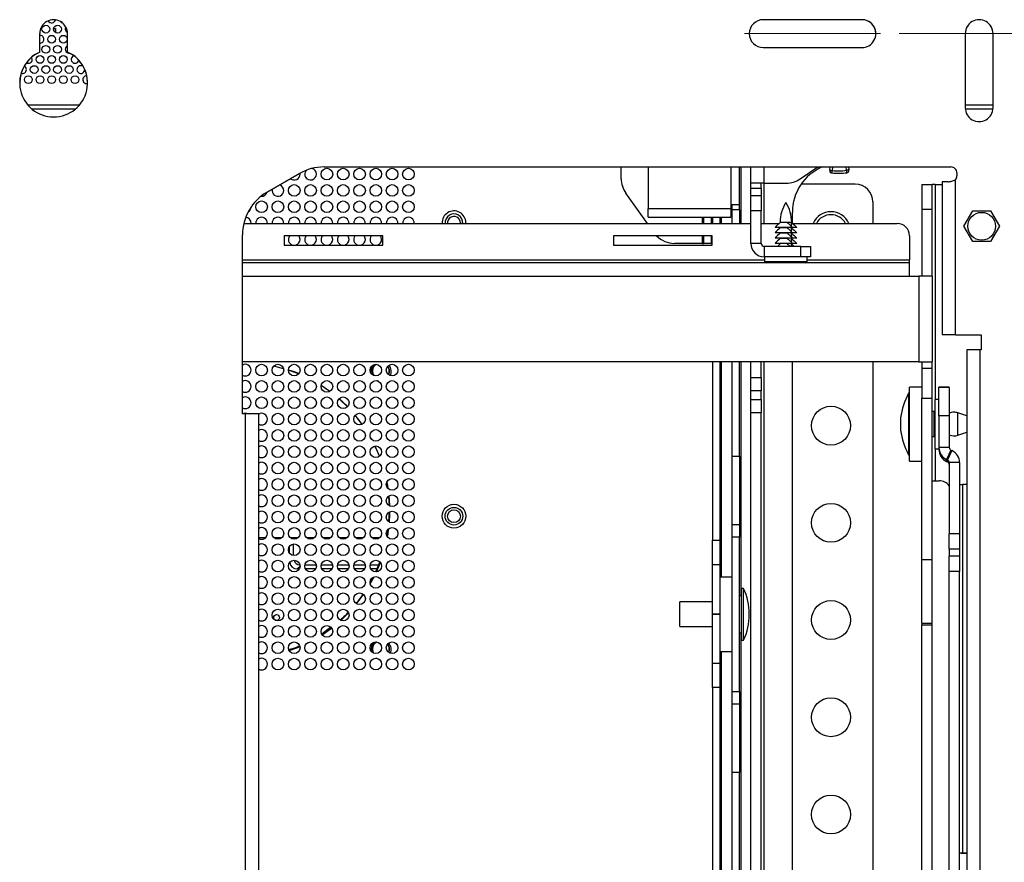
# Paper-space layout 'Sheet2' of a CAD drawing. Header units: millimetres. Extents: x 0 to 1118, y 0 to 864.
# Tile 78 of 232: x 415 to 499, y 397 to 469. Entities that reach past the tile are written whole.
import ezdxf

# ---------------------------------------------------------------- set-up
doc = ezdxf.new("R2010")
doc.units = ezdxf.units.MM
doc.linetypes.add('CENTERX2', pattern=[20.32, 12.7, -2.54, 2.54, -2.54])
doc.styles.add('SLDTEXTSTYLE0', font='arial.ttf', dxfattribs={"width": 0.948})
doc.dimstyles.new('SLDDIMSTYLE1', dxfattribs={"dimtxt": 5.650301, "dimasz": 4.572, "dimexe": 0, "dimexo": 0.0625, "dimgap": 1.412575, "dimtad": 0, "dimtih": 1, "dimtoh": 1, "dimdec": 1, "dimlfac": 3, "dimrnd": 1e-09, "dimzin": 12, "dimdsep": 46, "dimtxsty": 'SLDTEXTSTYLE0', "dimsah": 1, "dimcen": 0.09, "dimadec": 0, "dimazin": 3, "dimtfac": 1, "dimtofl": 0, "dimtmove": 0, "dimatfit": 3, "dimfxl": 1, "dimfrac": 2, "dimtolj": 1, "dimtzin": 12, "dimarcsym": 0})

# ---------------------------------------------------------------- blocks, each defined once
blk = doc.blocks.new('_D_3')
at = {"color": 7, "linetype": 'Continuous', "lineweight": 0}
for p, q in [((490.223, 467.609), (646.531, 467.609)), ((644.931, 467.609), (644.931, 399.028)), ((644.931, 313.093), (644.931, 381.674)), ((490.223, 313.093), (646.531, 313.093))]:
    blk.add_line(p, q, dxfattribs=at)
for points in [[(644.931, 467.609), (644.169, 463.037), (645.693, 463.037)], [(644.931, 313.093), (645.693, 317.665), (644.169, 317.665)]]:
    blk.add_solid(points, dxfattribs=at)
at = {"color": 7, "linetype": 'Continuous', "lineweight": 0, "char_height": 5.8208, "attachment_point": 1, "style": 'SLDTEXTSTYLE0'}
for s, insert in [('463.5', (635.229, 397.855)), ('(18.25)', (632.642, 389.177))]:
    blk.add_mtext(s, dxfattribs=dict(at, insert=insert))

psp = doc.layouts.new('Sheet2')

# ---------------------------------------------------------------- linework, layer by layer
at = {"color": 7, "linetype": 'Continuous', "lineweight": 30}
for p, q in [((487.0224, 468.8032), (478.5557, 468.8032)), ((478.5557, 468.8032), (478.5557, 468.8027)), ((487.0224, 468.8027), (478.5557, 468.8027)), ((487.0224, 468.8032), (487.0224, 468.8027)), ((417.7083, 468.0363), (417.8749, 468.0363)), ((417.7083, 467.9299), (417.7083, 468.0363)), ((417.8749, 468.0363), (417.8749, 467.7038)), ((416.5109, 466.0318), (416.5109, 467.6094)), ((418.8922, 466.0318), (418.8922, 467.6094)), ((495.8827, 467.6094), (495.8827, 461.2594)), ((498.2703, 461.2594), (498.2703, 467.6094)), ((478.5557, 466.4156), (487.0224, 466.4156)), ((416.5109, 466.0318), (416.5109, 466.0313)), ((418.8922, 466.0318), (418.8922, 466.0313)), ((420.3683, 464.5296), (420.368, 464.5419)), ((419.8948, 461.4629), (415.5083, 461.4629)), ((498.2703, 461.4629), (495.8827, 461.4629)), ((440.8942, 456.1795), (494.6635, 456.1795)), ((440.8942, 456.1789), (440.8942, 456.1795)), ((440.8942, 456.1789), (494.6635, 456.1789)), ((466.3766, 455.1754), (466.3766, 456.1789)), ((468.7049, 456.1789), (468.7049, 452.6288)), ((476.5341, 452.9251), (476.5341, 456.1789)), ((477.5005, 454.7878), (477.5005, 456.1789)), ((481.7268, 455.1488), (483.2564, 456.1789)), ((484.2693, 455.899), (484.2932, 456.1789)), ((485.8835, 456.1789), (485.9151, 455.929)), ((494.6635, 456.1789), (494.6635, 456.1795)), ((438.7776, 455.6123), (436.0107, 454.0148)), ((436.0107, 454.0143), (438.7776, 455.6117)), ((438.7776, 455.6117), (438.7776, 455.6123)), ((438.8349, 455.5629), (438.8288, 455.6408)), ((495.1715, 455.6714), (495.1715, 455.4174)), ((478.6401, 454.7878), (477.5005, 454.7878)), ((477.5005, 454.3486), (477.5005, 454.7878)), ((477.5005, 454.3486), (478.3861, 454.3486)), ((477.5005, 453.6921), (477.5005, 454.3486)), ((478.3861, 454.3486), (478.3861, 454.7878)), ((478.3861, 454.3486), (478.3861, 453.6921)), ((478.6401, 454.7878), (480.5445, 454.7878)), ((486.4426, 454.7031), (481.8115, 454.7031)), ((492.1693, 454.682), (493.0549, 454.682)), ((492.1693, 454.682), (492.1693, 452.5653)), ((493.0549, 452.5653), (493.0549, 454.682)), ((493.3089, 454.682), (493.0549, 454.682)), ((493.3089, 454.682), (493.9015, 454.682)), ((493.9015, 454.9087), (493.9015, 441.7854)), ((495.0412, 441.7861), (495.0412, 455.0776)), ((436.0107, 454.0143), (436.0107, 454.0148)), ((468.6324, 451.3376), (466.7706, 453.9455)), ((478.3861, 453.6921), (477.5005, 453.6921)), ((477.5005, 452.4295), (477.5005, 453.6921)), ((478.3861, 453.6921), (478.3861, 452.4295)), ((468.7049, 452.6288), (475.7746, 452.6288)), ((468.7049, 451.8693), (468.7049, 452.6288)), ((475.7746, 452.9251), (475.7746, 452.6288)), ((476.5341, 452.9251), (475.7746, 452.9251)), ((475.7746, 452.6288), (475.7746, 451.8693)), ((475.9016, 452.5018), (475.9016, 452.9251)), ((476.5341, 452.5018), (476.5341, 452.9251)), ((487.9666, 453.1791), (487.9666, 451.3376)), ((468.7049, 451.8693), (475.7746, 451.8693)), ((473.4513, 451.8693), (473.4513, 451.3376)), ((474.0838, 451.8693), (474.0838, 451.3376)), ((474.2108, 451.8693), (474.2108, 451.3376)), ((474.8433, 451.8693), (474.8433, 451.3376)), ((476.5341, 452.5018), (475.9016, 452.5018)), ((475.9016, 451.3376), (475.9016, 452.5018)), ((476.5341, 452.5018), (476.5341, 451.3376)), ((478.3861, 452.4295), (477.5005, 452.4295)), ((477.5005, 449.6197), (477.5005, 452.4295)), ((478.3861, 449.6197), (478.3861, 452.4295)), ((481.0565, 451.3391), (481.0565, 452.2901)), ((492.1693, 452.5653), (493.0549, 452.5653)), ((492.1693, 452.5653), (492.1693, 446.8113)), ((493.0549, 446.8113), (493.0549, 452.5653)), ((495.7631, 451.0995), (496.5256, 452.4202)), ((496.5256, 452.4202), (498.0508, 452.4202)), ((498.0508, 452.4202), (498.8133, 451.0995)), ((434.0113, 451.3376), (477.5005, 451.3376)), ((452.5849, 451.3963), (452.5818, 451.3376)), ((453.0516, 451.3963), (453.0499, 451.3376)), ((478.3861, 451.3376), (479.9474, 451.3376)), ((479.6121, 451.0318), (479.5757, 450.9947)), ((481.0666, 450.9947), (479.5759, 450.9947)), ((479.9992, 451.4435), (480.0506, 451.4435)), ((480.0505, 451.4265), (480.0506, 451.4435)), ((480.5919, 451.4265), (480.0505, 451.4265)), ((480.0505, 450.9947), (480.0505, 450.971)), ((480.5919, 450.971), (480.0505, 450.971)), ((480.592, 451.4435), (480.5919, 451.4265)), ((480.5919, 450.9947), (480.5919, 450.971)), ((480.592, 451.4435), (481.0064, 451.4435)), ((480.9551, 451.4265), (480.9551, 451.1044)), ((480.9551, 450.9947), (480.9551, 450.971)), ((480.9551, 450.971), (480.9551, 450.6489)), ((481.0582, 451.3376), (490.0526, 451.3376)), ((481.4297, 450.9947), (481.0666, 450.9947)), ((481.4299, 450.9947), (481.3935, 451.0318)), ((496.5256, 449.7787), (495.7631, 451.0995)), ((498.8133, 451.0995), (498.0508, 449.7787)), ((433.894, 435.0155), (433.894, 450.3487)), ((437.4746, 450.2793), (437.4746, 449.4855)), ((445.9413, 450.2793), (437.4746, 450.2793)), ((445.9413, 449.4855), (445.9413, 450.2793)), ((465.7109, 450.2793), (465.7109, 449.4855)), ((474.1776, 450.2793), (465.7109, 450.2793)), ((473.4513, 450.2793), (473.4513, 449.6315)), ((474.0838, 450.2793), (474.0838, 449.6315)), ((474.1776, 449.4855), (474.1776, 450.2793)), ((479.6121, 450.5763), (479.5757, 450.5392)), ((479.6121, 450.1208), (479.5757, 450.0837)), ((481.0666, 450.5392), (479.5759, 450.5392)), ((480.0505, 450.5392), (480.0505, 450.5155)), ((480.5919, 450.5155), (480.0505, 450.5155)), ((480.5919, 450.5392), (480.5919, 450.5155)), ((480.9551, 450.5392), (480.9551, 450.5155)), ((480.9551, 450.5155), (480.9551, 450.1934)), ((481.4297, 450.5392), (481.0666, 450.5392)), ((481.4299, 450.5392), (481.3935, 450.5763)), ((481.4299, 450.0837), (481.3935, 450.1208)), ((491.1109, 450.2793), (491.1109, 448.205)), ((437.4746, 449.4855), (445.9413, 449.4855)), ((465.7109, 449.4855), (474.1776, 449.4855)), ((473.3243, 449.6315), (470.9401, 449.6315)), ((473.3243, 449.6315), (473.4513, 449.6315)), ((474.0838, 449.6315), (473.4513, 449.6315)), ((478.3861, 449.6197), (477.5005, 449.6197)), ((478.6401, 449.3657), (478.6401, 448.4801)), ((481.7728, 449.3657), (478.6401, 449.3657)), ((479.6121, 449.6653), (479.5757, 449.6282)), ((481.0666, 450.0837), (479.5759, 450.0837)), ((481.0666, 449.6282), (479.5759, 449.6282)), ((480.0505, 450.0837), (480.0505, 450.06)), ((480.5919, 450.06), (480.0505, 450.06)), ((480.0505, 449.6282), (480.0505, 449.6045)), ((480.5919, 449.6045), (480.0505, 449.6045)), ((480.5919, 450.0837), (480.5919, 450.06)), ((480.5919, 449.6282), (480.5919, 449.6045)), ((480.9551, 450.0837), (480.9551, 450.06)), ((480.9551, 450.06), (480.9551, 449.7379)), ((480.9551, 449.6282), (480.9551, 449.6045)), ((480.9551, 449.6045), (480.9551, 449.3657)), ((481.4297, 450.0837), (481.0666, 450.0837)), ((481.4297, 449.6282), (481.0666, 449.6282)), ((481.4299, 449.6282), (481.3935, 449.6653)), ((481.7728, 448.4801), (481.7728, 449.3657)), ((481.7728, 449.3657), (482.6195, 449.3657)), ((482.6195, 449.3657), (482.6195, 448.4801)), ((498.0508, 449.7787), (496.5256, 449.7787)), ((479.7219, 448.4801), (478.6401, 448.4801)), ((478.6698, 448.4801), (478.6698, 448.0832)), ((481.2837, 448.4801), (479.7219, 448.4801)), ((481.7728, 448.4801), (481.2837, 448.4801)), ((482.6195, 448.4801), (481.7728, 448.4801)), ((482.3358, 448.0832), (482.3358, 448.4801)), ((479.91, 447.951), (433.894, 447.951)), ((481.0956, 447.951), (479.91, 447.951)), ((491.1109, 447.951), (481.0956, 447.951)), ((491.1109, 447.951), (491.1109, 448.205)), ((491.1109, 446.8113), (491.1109, 447.951)), ((491.1109, 446.8113), (491.9153, 446.8113)), ((491.9153, 446.8113), (491.9153, 439.4843)), ((493.0549, 446.8113), (491.9153, 446.8113)), ((493.0549, 446.8113), (493.0549, 439.4843)), ((494.7872, 441.7854), (493.9015, 441.7854)), ((493.9015, 441.7854), (493.9015, 441.7825)), ((494.7872, 441.7825), (493.9015, 441.7825)), ((494.7872, 441.7825), (494.7872, 441.7854)), ((495.0412, 441.7861), (497.2425, 441.7861)), ((495.0412, 441.7855), (495.0412, 441.7861)), ((495.0412, 441.7855), (497.2425, 441.7855)), ((497.2425, 441.7861), (497.2425, 440.5161)), ((496.0182, 440.5154), (496.0182, 317.7487)), ((497.1578, 317.5223), (497.1578, 440.5161)), ((497.2425, 440.5161), (497.1578, 440.5161)), ((491.9153, 439.4843), (433.894, 439.4843)), ((474.2108, 439.4843), (474.2108, 424.178)), ((474.8433, 439.4843), (474.8433, 424.178)), ((475.9016, 431.3775), (475.9016, 439.4843)), ((476.5341, 431.3775), (476.5341, 439.4843)), ((477.5005, 438.1398), (477.5005, 439.4843)), ((478.3861, 438.1398), (478.3861, 439.4843)), ((481.0565, 359.9468), (481.0565, 439.4843)), ((487.9666, 439.4843), (487.9666, 331.111)), ((491.9153, 439.4843), (493.0549, 439.4843)), ((492.1693, 439.4843), (492.1693, 438.9182)), ((493.0549, 438.9182), (493.0549, 439.4843)), ((492.1693, 438.9182), (492.1693, 436.3577)), ((492.1693, 438.9182), (493.0549, 438.9182)), ((493.0549, 436.3577), (493.0549, 438.9182)), ((441.3902, 436.9376), (440.6499, 437.4323)), ((477.5005, 438.1398), (478.3861, 438.1398)), ((477.5005, 437.0023), (477.5005, 438.1398)), ((478.3861, 438.1398), (478.3861, 437.0023)), ((478.3861, 437.0023), (477.5005, 437.0023)), ((477.5005, 436.2513), (477.5005, 437.0023)), ((478.3861, 436.2513), (478.3861, 437.0023)), ((491.1109, 436.7876), (491.0263, 436.7876)), ((491.0263, 436.7876), (491.0263, 431.4959)), ((492.1693, 437.3167), (491.1109, 437.3167)), ((491.1109, 430.9667), (491.1109, 437.3167)), ((494.512, 437.3167), (493.6264, 437.3167)), ((493.6264, 437.2692), (493.6264, 437.3167)), ((494.512, 437.2692), (493.6264, 437.2692)), ((493.6264, 434.8384), (493.6264, 437.2692)), ((494.512, 437.2692), (494.512, 437.3167)), ((494.512, 437.2692), (494.512, 434.8384)), ((477.5005, 436.2513), (478.3861, 436.2513)), ((477.5005, 435.1138), (477.5005, 436.2513)), ((478.3861, 436.2513), (478.3861, 435.1138)), ((492.1693, 436.3577), (493.0549, 436.3577)), ((492.1693, 422.5424), (492.1693, 436.3577)), ((493.0549, 422.5424), (493.0549, 436.3577)), ((493.6264, 436.2584), (493.2877, 436.2584)), ((493.2877, 436.2584), (493.2877, 434.7665)), ((434.148, 435.0155), (433.894, 435.0155)), ((434.148, 332.9867), (434.148, 435.0155)), ((435.2877, 332.986), (435.2877, 435.0148)), ((478.3861, 435.1138), (477.5005, 435.1138)), ((477.5005, 365.7498), (477.5005, 435.1138)), ((478.3861, 365.7498), (478.3861, 435.1138)), ((493.2276, 435.2085), (493.0549, 435.2085)), ((493.2276, 433.0749), (493.2276, 435.2085)), ((493.2877, 434.9355), (493.2276, 434.9355)), ((496.0182, 434.8334), (495.2562, 435.1005)), ((490.332, 434.6709), (490.332, 433.6126)), ((493.2877, 434.7665), (493.2877, 432.0251)), ((494.512, 434.8384), (493.6264, 434.8384)), ((493.6264, 434.8384), (493.6264, 432.133)), ((494.512, 434.8384), (494.512, 432.133)), ((493.2276, 433.348), (493.2877, 433.348)), ((495.2562, 433.1829), (496.0182, 433.45)), ((444.9793, 432.8114), (444.8496, 433.0426)), ((493.0549, 433.0749), (493.2276, 433.0749)), ((445.6519, 431.3762), (445.2648, 432.258)), ((493.2877, 432.0251), (493.6264, 432.0251)), ((493.6264, 432.133), (493.6264, 432.0686)), ((494.512, 432.133), (493.6264, 432.133)), ((493.6264, 432.0686), (493.6264, 432.0251)), ((493.6264, 432.0251), (493.6264, 431.9693)), ((494.6586, 431.9028), (494.2844, 431.1005)), ((494.743, 431.8635), (494.3687, 431.0612)), ((494.6586, 431.9028), (494.743, 431.8635)), ((475.9016, 431.3775), (476.5341, 431.3775)), ((475.9016, 425.5239), (475.9016, 431.3775)), ((476.5341, 431.3775), (476.5341, 425.5239)), ((491.0263, 431.4959), (491.1109, 431.4959)), ((491.1109, 430.9667), (492.1693, 430.9667)), ((494.2844, 431.1005), (494.2844, 430.9369)), ((494.2844, 431.1005), (494.3687, 431.0612)), ((494.2844, 430.9369), (494.3687, 430.8976)), ((494.3687, 431.0612), (494.3687, 430.8976)), ((495.401, 430.8311), (494.5154, 430.8311)), ((494.5154, 430.8311), (494.5154, 424.7289)), ((495.401, 430.8311), (495.401, 424.7289)), ((493.0549, 429.282), (493.3089, 429.282)), ((493.3089, 429.282), (493.6475, 429.282)), ((495.655, 428.9605), (495.655, 397.3697)), ((496.0182, 428.9605), (495.655, 428.9605)), ((446.426, 427.944), (446.4921, 427.1373)), ((446.4983, 427.1338), (446.4444, 427.9575)), ((446.5085, 426.6045), (446.4399, 425.7662)), ((446.4558, 425.7574), (446.5114, 426.6066)), ((446.3314, 424.4678), (446.4379, 425.1652)), ((475.9016, 424.4369), (475.9016, 425.5239)), ((475.9016, 425.5239), (476.5341, 425.5239)), ((476.5341, 425.5239), (476.5341, 424.4369)), ((435.8749, 424.3963), (435.2877, 424.3963)), ((437.2749, 424.3963), (436.595, 424.3963)), ((438.6749, 424.3963), (437.995, 424.3963)), ((438.2434, 424.2714), (438.2234, 424.3963)), ((440.0749, 424.3963), (439.395, 424.3963)), ((441.4749, 424.3963), (440.795, 424.3963)), ((442.8749, 424.3963), (442.195, 424.3963)), ((444.2749, 424.3963), (443.595, 424.3963)), ((445.6749, 424.3963), (444.995, 424.3963)), ((474.2108, 424.178), (474.8433, 424.178)), ((474.2108, 422.0625), (474.2108, 424.178)), ((474.8433, 424.178), (474.8433, 422.0625)), ((476.5341, 424.4369), (475.9016, 424.4369)), ((475.9016, 411.2247), (475.9016, 424.4369)), ((476.5341, 411.2247), (476.5341, 424.4369)), ((495.401, 424.7289), (494.5154, 424.7289)), ((494.5154, 423.4195), (494.5154, 424.7289)), ((495.401, 424.7289), (495.401, 423.4195)), ((437.9416, 423.0542), (437.9416, 423.6716)), ((438.2749, 422.8665), (438.2749, 423.8196)), ((495.401, 423.4195), (494.5154, 423.4195)), ((494.5154, 423.4195), (494.5154, 422.8204)), ((495.401, 423.4195), (495.401, 422.8204)), ((445.6849, 422.3191), (445.3183, 421.472)), ((492.1693, 422.5424), (493.0549, 422.5424)), ((492.1693, 417.0698), (492.1693, 422.5424)), ((493.0549, 417.0698), (493.0549, 422.5424)), ((495.401, 422.8204), (494.5154, 422.8204)), ((494.5154, 421.511), (494.5154, 422.8204)), ((495.401, 422.8204), (495.401, 421.511)), ((438.7717, 421.7196), (438.6251, 421.7196)), ((440.2268, 422.0529), (439.2431, 422.0529)), ((440.1717, 421.7196), (439.2981, 421.7196)), ((441.6268, 422.0529), (440.6431, 422.0529)), ((441.5717, 421.7196), (440.6981, 421.7196)), ((443.0268, 422.0529), (442.0431, 422.0529)), ((442.9717, 421.7196), (442.0981, 421.7196)), ((444.4268, 422.0529), (443.4431, 422.0529)), ((444.3717, 421.7196), (443.4981, 421.7196)), ((445.5697, 422.0529), (444.8431, 422.0529)), ((445.4255, 421.7196), (444.8981, 421.7196)), ((474.2108, 417.8315), (474.2108, 422.0625)), ((474.8433, 422.0625), (474.2108, 422.0625)), ((474.8433, 422.0625), (474.8433, 417.8315)), ((495.401, 421.511), (494.5154, 421.511)), ((494.5154, 391.7048), (494.5154, 421.511)), ((495.401, 391.7048), (495.401, 421.511)), ((475.9016, 421.0058), (474.8433, 421.0058)), ((476.8675, 420.0533), (476.689, 420.0533)), ((476.689, 415.6083), (476.689, 420.0533)), ((476.8675, 415.6083), (476.8675, 420.0533)), ((443.6878, 418.7283), (444.2838, 419.5211)), ((474.2108, 418.8891), (471.3973, 418.8891)), ((471.3973, 416.7725), (471.3973, 418.8891)), ((476.689, 419.4183), (476.5341, 419.4183)), ((474.8433, 417.8315), (474.2108, 417.8315)), ((474.2108, 417.8308), (474.2108, 417.8315)), ((474.2108, 417.8308), (474.8433, 417.8308)), ((474.2108, 413.6567), (474.2108, 417.8308)), ((474.8433, 417.8308), (474.8433, 417.8315)), ((474.8433, 417.8308), (474.8433, 413.6567)), ((477.3663, 417.826), (477.3663, 417.8356)), ((440.6903, 416.136), (441.5094, 416.6833)), ((441.4789, 416.7245), (440.7016, 416.1215)), ((471.3973, 416.7725), (474.2108, 416.7725)), ((492.1693, 417.0698), (493.0549, 417.0698)), ((492.1693, 417.0698), (492.1693, 416.9406)), ((492.1693, 416.9406), (493.0549, 416.9406)), ((492.1693, 332.1693), (492.1693, 416.9406)), ((493.0549, 416.9406), (493.0549, 417.0698)), ((493.0549, 332.1693), (493.0549, 416.9406)), ((476.5341, 416.2433), (476.689, 416.2433)), ((476.689, 415.6083), (476.8675, 415.6083)), ((439.4012, 415.3353), (439.6384, 415.4535)), ((474.8433, 414.6558), (475.9016, 414.6558)), ((474.2108, 413.6567), (474.8433, 413.6567)), ((474.2108, 411.5696), (474.2108, 413.6567)), ((474.8433, 413.6567), (474.8433, 411.5696)), ((474.8433, 411.5696), (474.2108, 411.5696)), ((474.2108, 411.5696), (474.2108, 363.6399)), ((474.8433, 411.5696), (474.8433, 363.6399)), ((475.9016, 410.1376), (475.9016, 411.2247)), ((475.9016, 411.2247), (476.5341, 411.2247)), ((476.5341, 411.2247), (476.5341, 410.1376)), ((476.5341, 410.1376), (475.9016, 410.1376)), ((475.9016, 404.2841), (475.9016, 410.1376)), ((476.5341, 410.1376), (476.5341, 404.2841)), ((476.5341, 404.2841), (475.9016, 404.2841)), ((475.9016, 370.9255), (475.9016, 404.2841)), ((476.5341, 370.9255), (476.5341, 404.2841)), ((495.655, 397.3697), (495.655, 397.3449)), ((495.655, 397.3697), (496.0182, 397.3697)), ((496.0182, 397.3449), (495.655, 397.3449))]:
    psp.add_line(p, q, dxfattribs=at)
at = {"color": 7, "linetype": 'CENTERX2', "lineweight": 0}
psp.add_line((488.6226, 467.6094), (476.9555, 467.6094), dxfattribs=at)
at = {"color": 8, "linetype": 'Continuous', "lineweight": 30}
for p, q in [((419.5519, 461.1296), (415.8512, 461.1296)), ((498.2633, 461.1296), (495.8898, 461.1296)), ((475.7746, 456.1789), (475.7746, 452.9251)), ((476.6611, 451.3376), (476.6611, 456.1789)), ((478.6401, 454.7878), (478.6401, 456.1789)), ((484.5051, 456.1789), (484.4793, 455.873)), ((485.7061, 455.8953), (485.6709, 456.1789)), ((478.6401, 451.3376), (478.6401, 454.7878)), ((493.3089, 454.682), (493.3089, 436.2584)), ((473.3243, 451.8693), (473.3243, 451.3376)), ((474.9703, 451.3376), (474.9703, 451.8693)), ((473.3243, 450.2793), (473.3243, 449.6315)), ((433.894, 448.205), (478.6698, 448.205)), ((478.6698, 448.0832), (482.3358, 448.0832)), ((482.3358, 448.205), (491.1109, 448.205)), ((433.894, 446.8113), (491.1109, 446.8113)), ((474.9703, 421.0058), (474.9703, 439.4843)), ((476.6611, 419.4183), (476.6611, 439.4843)), ((478.6401, 331.111), (478.6401, 439.4843)), ((495.2562, 434.0222), (495.2562, 435.1005)), ((495.2562, 433.1829), (495.2562, 434.0222)), ((493.3089, 432.0251), (493.3089, 429.282)), ((438.1313, 423.8196), (438.2749, 423.8196)), ((438.8337, 421.9282), (438.6251, 421.7196)), ((476.6611, 358.9662), (476.6611, 416.2433)), ((474.9703, 360.5537), (474.9703, 414.6558))]:
    psp.add_line(p, q, dxfattribs=at)
at = {"color": 7, "linetype": 'Continuous', "lineweight": 30, "flags": 128}
for points in [[(415.8683, 465.3963), (415.8429, 465.5238), (415.8087, 465.5864)], [(414.7921, 463.4509), (414.8429, 463.5354), (414.8683, 463.6629)], [(414.8683, 463.6629), (414.8429, 463.7905), (414.8261, 463.8252)], [(484.2693, 455.899), (484.2733, 455.8985), (484.2852, 455.897), (484.3047, 455.8946), (484.3308, 455.8914), (484.3626, 455.8874), (484.3989, 455.8829), (484.4383, 455.878), (484.4793, 455.873)], [(484.4576, 455.6624), (484.458, 455.6664), (484.4592, 455.6784), (484.4613, 455.6979), (484.464, 455.7241), (484.4672, 455.756), (484.471, 455.7924), (484.4751, 455.8319), (484.4793, 455.873)], [(485.9151, 455.929), (485.9111, 455.9284), (485.8992, 455.9265), (485.8799, 455.9233), (485.8539, 455.9192), (485.8222, 455.9141), (485.7861, 455.9082), (485.7469, 455.9019), (485.7061, 455.8953)], [(485.7355, 455.6857), (485.7349, 455.6897), (485.7333, 455.7017), (485.7305, 455.721), (485.7269, 455.7471), (485.7224, 455.7789), (485.7173, 455.8151), (485.7118, 455.8544), (485.7061, 455.8953)], [(438.8349, 449.9629), (438.7969, 450.1543), (438.7221, 450.2793)], [(440.2349, 449.9629), (440.1969, 450.1543), (440.1221, 450.2793)], [(441.6349, 449.9629), (441.5969, 450.1543), (441.5221, 450.2793)], [(443.0349, 449.9629), (442.9969, 450.1543), (442.9221, 450.2793)], [(444.4349, 449.9629), (444.3969, 450.1543), (444.3221, 450.2793)], [(445.8349, 449.9629), (445.7969, 450.1543), (445.7221, 450.2793)], [(437.4189, 438.8884), (436.8996, 439.0282), (436.57, 439.1048)], [(438.7113, 438.4338), (438.0724, 438.6782), (437.8349, 438.7591)], [(441.3811, 436.9277), (441.3135, 436.9771), (440.64, 437.4342)], [(445.5605, 437.8092), (445.4719, 437.8381), (445.4374, 437.8523)], [(442.8948, 435.6158), (442.2678, 436.2107), (442.1658, 436.3002)], [(444.1585, 434.1157), (443.9329, 434.4203), (443.5564, 434.8896)], [(446.3969, 428.5945), (446.3541, 428.8621), (446.2925, 429.1959)], [(446.5293, 427.1072), (446.5017, 427.6471), (446.4722, 427.9884)], [(446.495, 425.7243), (446.5312, 426.4235), (446.5345, 426.621)], [(445.3895, 421.4659), (445.481, 421.671), (445.7257, 422.2748)], [(444.8544, 420.4249), (444.9385, 420.5738), (445.1852, 421.04)], [(442.3322, 417.3059), (442.7161, 417.6653), (442.9986, 417.95)], [(440.7237, 416.0785), (440.8098, 416.1343), (441.5426, 416.6524)], [(437.8974, 414.7208), (438.6448, 414.998), (438.8229, 415.0721)], [(445.641, 413.9583), (445.4719, 414.0048), (445.3511, 414.0627)], [(495.655, 397.3449), (495.4327, 397.3455), (495.401, 397.3457)]]:
    psp.add_lwpolyline(points, dxfattribs=at)
at = {"color": 7, "linetype": 'Continuous', "lineweight": 30}
for centre, radius in [((417.0349, 467.9963), 0.3333), ((418.0349, 467.9963), 0.3333), ((417.5349, 467.1296), 0.3333), ((418.5349, 467.1296), 0.3333), ((417.0349, 466.2629), 0.3333), ((418.0349, 466.2629), 0.3333), ((416.5349, 465.3963), 0.3333), ((417.5349, 465.3963), 0.3333), ((418.5349, 465.3963), 0.3333), ((416.0349, 464.5296), 0.3333), ((417.0349, 464.5296), 0.3333), ((418.0349, 464.5296), 0.3333), ((419.0349, 464.5296), 0.3333), ((415.5349, 463.6629), 0.3333), ((416.5349, 463.6629), 0.3333), ((417.5349, 463.6629), 0.3333), ((418.5349, 463.6629), 0.3333), ((419.5349, 463.6629), 0.3333), ((441.1349, 455.5629), 0.5), ((442.5349, 455.5629), 0.5), ((443.9349, 455.5629), 0.5), ((445.3349, 455.5629), 0.5), ((446.7349, 455.5629), 0.5), ((448.1349, 455.5629), 0.5), ((438.3349, 454.1629), 0.5), ((439.7349, 454.1629), 0.5), ((441.1349, 454.1629), 0.5), ((442.5349, 454.1629), 0.5), ((443.9349, 454.1629), 0.5), ((445.3349, 454.1629), 0.5), ((446.7349, 454.1629), 0.5), ((448.1349, 454.1629), 0.5), ((435.5349, 452.7629), 0.5), ((436.9349, 452.7629), 0.5), ((438.3349, 452.7629), 0.5), ((439.7349, 452.7629), 0.5), ((441.1349, 452.7629), 0.5), ((442.5349, 452.7629), 0.5), ((443.9349, 452.7629), 0.5), ((445.3349, 452.7629), 0.5), ((446.7349, 452.7629), 0.5), ((448.1349, 452.7629), 0.5), ((497.2882, 451.0994), 1.1896), ((435.5349, 438.7629), 0.5), ((436.9349, 438.7629), 0.5), ((438.3349, 438.7629), 0.5), ((439.7349, 438.7629), 0.5), ((441.1349, 438.7629), 0.5), ((442.5349, 438.7629), 0.5), ((443.9349, 438.7629), 0.5), ((445.3349, 438.7629), 0.5), ((446.7349, 438.7629), 0.5), ((448.1349, 438.7629), 0.5), ((435.5349, 437.3629), 0.5), ((436.9349, 437.3629), 0.5), ((438.3349, 437.3629), 0.5), ((439.7349, 437.3629), 0.5), ((441.1349, 437.3629), 0.5), ((442.5349, 437.3629), 0.5), ((443.9349, 437.3629), 0.5), ((445.3349, 437.3629), 0.5), ((446.7349, 437.3629), 0.5), ((448.1349, 437.3629), 0.5), ((435.5349, 435.9629), 0.5), ((436.9349, 435.9629), 0.5), ((438.3349, 435.9629), 0.5), ((439.7349, 435.9629), 0.5), ((441.1349, 435.9629), 0.5), ((442.5349, 435.9629), 0.5), ((443.9349, 435.9629), 0.5), ((445.3349, 435.9629), 0.5), ((446.7349, 435.9629), 0.5), ((448.1349, 435.9629), 0.5), ((436.9349, 434.5629), 0.5), ((438.3349, 434.5629), 0.5), ((439.7349, 434.5629), 0.5), ((441.1349, 434.5629), 0.5), ((442.5349, 434.5629), 0.5), ((443.9349, 434.5629), 0.5), ((445.3349, 434.5629), 0.5), ((446.7349, 434.5629), 0.5), ((448.1349, 434.5629), 0.5), ((484.3683, 434.0063), 1.6679), ((436.9349, 433.1629), 0.5), ((438.3349, 433.1629), 0.5), ((439.7349, 433.1629), 0.5), ((441.1349, 433.1629), 0.5), ((442.5349, 433.1629), 0.5), ((443.9349, 433.1629), 0.5), ((445.3349, 433.1629), 0.5), ((446.7349, 433.1629), 0.5), ((448.1349, 433.1629), 0.5), ((436.9349, 431.7629), 0.5), ((438.3349, 431.7629), 0.5), ((439.7349, 431.7629), 0.5), ((441.1349, 431.7629), 0.5), ((442.5349, 431.7629), 0.5), ((443.9349, 431.7629), 0.5), ((445.3349, 431.7629), 0.5), ((446.7349, 431.7629), 0.5), ((448.1349, 431.7629), 0.5), ((436.9349, 430.3629), 0.5), ((438.3349, 430.3629), 0.5), ((439.7349, 430.3629), 0.5), ((441.1349, 430.3629), 0.5), ((442.5349, 430.3629), 0.5), ((443.9349, 430.3629), 0.5), ((445.3349, 430.3629), 0.5), ((446.7349, 430.3629), 0.5), ((448.1349, 430.3629), 0.5), ((436.9349, 428.9629), 0.5), ((438.3349, 428.9629), 0.5), ((439.7349, 428.9629), 0.5), ((441.1349, 428.9629), 0.5), ((442.5349, 428.9629), 0.5), ((443.9349, 428.9629), 0.5), ((445.3349, 428.9629), 0.5), ((446.7349, 428.9629), 0.5), ((448.1349, 428.9629), 0.5), ((436.9349, 427.5629), 0.5), ((438.3349, 427.5629), 0.5), ((439.7349, 427.5629), 0.5), ((441.1349, 427.5629), 0.5), ((442.5349, 427.5629), 0.5), ((443.9349, 427.5629), 0.5), ((445.3349, 427.5629), 0.5), ((446.7349, 427.5629), 0.5), ((448.1349, 427.5629), 0.5), ((484.3683, 425.6731), 1.6679), ((436.9349, 426.1629), 0.5), ((438.3349, 426.1629), 0.5), ((439.7349, 426.1629), 0.5), ((441.1349, 426.1629), 0.5), ((442.5349, 426.1629), 0.5), ((443.9349, 426.1629), 0.5), ((445.3349, 426.1629), 0.5), ((446.7349, 426.1629), 0.5), ((448.1349, 426.1629), 0.5), ((452.0349, 426.2429), 1.0167), ((452.0349, 426.2429), 0.7562), ((452.0349, 426.2418), 0.55), ((436.9349, 424.7629), 0.5), ((438.3349, 424.7629), 0.5), ((439.7349, 424.7629), 0.5), ((441.1349, 424.7629), 0.5), ((442.5349, 424.7629), 0.5), ((443.9349, 424.7629), 0.5), ((445.3349, 424.7629), 0.5), ((446.7349, 424.7629), 0.5), ((448.1349, 424.7629), 0.5), ((436.9349, 423.3629), 0.5), ((438.3349, 423.3629), 0.5), ((439.7349, 423.3629), 0.5), ((441.1349, 423.3629), 0.5), ((442.5349, 423.3629), 0.5), ((443.9349, 423.3629), 0.5), ((445.3349, 423.3629), 0.5), ((446.7349, 423.3629), 0.5), ((448.1349, 423.3629), 0.5), ((436.9349, 421.9629), 0.5), ((438.3349, 421.9629), 0.5), ((439.7349, 421.9629), 0.5), ((441.1349, 421.9629), 0.5), ((442.5349, 421.9629), 0.5), ((443.9349, 421.9629), 0.5), ((445.3349, 421.9629), 0.5), ((446.7349, 421.9629), 0.5), ((448.1349, 421.9629), 0.5), ((436.9349, 420.5629), 0.5), ((438.3349, 420.5629), 0.5), ((439.7349, 420.5629), 0.5), ((441.1349, 420.5629), 0.5), ((442.5349, 420.5629), 0.5), ((443.9349, 420.5629), 0.5), ((445.3349, 420.5629), 0.5), ((446.7349, 420.5629), 0.5), ((448.1349, 420.5629), 0.5), ((436.9349, 419.1629), 0.5), ((438.3349, 419.1629), 0.5), ((439.7349, 419.1629), 0.5), ((441.1349, 419.1629), 0.5), ((442.5349, 419.1629), 0.5), ((443.9349, 419.1629), 0.5), ((445.3349, 419.1629), 0.5), ((446.7349, 419.1629), 0.5), ((448.1349, 419.1629), 0.5), ((484.3683, 417.3397), 1.6679), ((436.9349, 417.7629), 0.5), ((438.3349, 417.7629), 0.5), ((439.7349, 417.7629), 0.5), ((441.1349, 417.7629), 0.5), ((442.5349, 417.7629), 0.5), ((443.9349, 417.7629), 0.5), ((445.3349, 417.7629), 0.5), ((446.7349, 417.7629), 0.5), ((448.1349, 417.7629), 0.5), ((436.8249, 417.5529), 0.25), ((436.9349, 416.3629), 0.5), ((438.3349, 416.3629), 0.5), ((439.7349, 416.3629), 0.5), ((441.1349, 416.3629), 0.5), ((442.5349, 416.3629), 0.5), ((443.9349, 416.3629), 0.5), ((445.3349, 416.3629), 0.5), ((446.7349, 416.3629), 0.5), ((448.1349, 416.3629), 0.5), ((436.9349, 414.9629), 0.5), ((438.3349, 414.9629), 0.5), ((439.7349, 414.9629), 0.5), ((441.1349, 414.9629), 0.5), ((442.5349, 414.9629), 0.5), ((443.9349, 414.9629), 0.5), ((445.3349, 414.9629), 0.5), ((446.7349, 414.9629), 0.5), ((448.1349, 414.9629), 0.5), ((436.9349, 413.5629), 0.5), ((438.3349, 413.5629), 0.5), ((439.7349, 413.5629), 0.5), ((441.1349, 413.5629), 0.5), ((442.5349, 413.5629), 0.5), ((443.9349, 413.5629), 0.5), ((445.3349, 413.5629), 0.5), ((446.7349, 413.5629), 0.5), ((448.1349, 413.5629), 0.5), ((484.3683, 409.0064), 1.6679), ((484.3683, 400.673), 1.6679)]:
    psp.add_circle(centre, radius, dxfattribs=at)
for centre, radius, start, end in [((417.7015, 467.6094), 1.1906, 359.999917, 180.000083), ((417.7015, 467.6089), 1.1906, 359.999917, 180.000083), ((417.5349, 468.8629), 0.3333, 207.967216, 347.16856), ((478.5557, 467.6094), 1.1938, 90.000092, 269.999908), ((478.5557, 467.6089), 1.1938, 90.000325, 179.999913), ((487.0224, 467.6094), 1.1938, 269.999854, 90.000146), ((487.0224, 467.6089), 1.1938, 0.000131, 89.999869), ((497.0765, 467.6094), 1.1938, 359.999904, 180.000096), ((497.0765, 467.6089), 1.1938, 359.999904, 180.000096), ((418.5349, 468.8629), 0.3333, 219.548875, 253.239419), ((419.0349, 467.9963), 0.3333, 148.377645, 244.0238), ((416.5349, 467.1296), 0.3333, 0, 94.130879), ((416.5349, 467.1296), 0.3333, 265.869121, 0), ((419.0349, 466.2629), 0.3333, 115.358771, 279.318371), ((417.7015, 463.3761), 2.9104, 114.147745, 65.852255), ((417.7015, 463.3755), 2.9104, 114.147698, 180.000004), ((415.5349, 465.3963), 0.3333, 239.218304, 0), ((417.7015, 463.3755), 2.9104, 360, 65.852306), ((419.5349, 465.3963), 0.3333, 107.592303, 347.973627), ((415.0349, 464.5296), 0.3333, 249.062041, 0), ((415.0349, 464.5296), 0.3333, 0, 64.133531), ((420.0349, 464.5296), 0.3333, 50.524449, 0), ((420.5349, 463.6629), 0.3333, 88.264084, 283.318454), ((497.0765, 461.2594), 1.1938, 179.999745, 0.000255), ((440.8943, 451.9461), 4.2334, 90.000171, 119.999761), ((440.8942, 451.9455), 4.2333, 90.000009, 120.000174), ((439.7349, 455.5629), 0.5, 0, 76.346649), ((485.2899, 452.2901), 4.2333, 113.277761, 180), ((494.6635, 455.6714), 0.508, 359.999956, 90.000044), ((494.6635, 455.6709), 0.508, 359.999956, 90.000044), ((438.3349, 455.5629), 0.5, 230.987499, 0), ((439.7349, 455.5629), 0.5, 139.192744, 0), ((468.4933, 455.1754), 2.1167, 180, 215.524473), ((484.4793, 455.873), 0.2117, 172.931205, 264.108819), ((485.0007, 460.9261), 5.2917, 264.108819, 277.98153), ((485.0007, 460.9261), 5.08, 264.108819, 277.98153), ((485.7061, 455.8953), 0.2117, 277.98153, 9.159145), ((494.6636, 455.4174), 0.508, 318.014294, 0.002189), ((436.9349, 454.1629), 0.5, 0, 71.813423), ((480.5445, 456.9045), 2.1167, 270, 303.956969), ((486.4426, 453.1791), 1.524, 0, 90), ((494.3029, 328.7533), 126.156, 89.96578, 90.182278), ((438.1274, 450.3487), 4.2333, 120.000052, 179.999966), ((438.1274, 450.3481), 4.2333, 120.000094, 179.999925), ((435.5349, 454.1629), 0.5, 265.560726, 342.836855), ((436.9349, 454.1629), 0.5, 168.186567, 0), ((434.1349, 452.7629), 0.5, 300.319155, 357.345174), ((483.174, 451.4036), 3.175, 147.27842, 179.280504), ((477.8317, 451.4036), 3.175, 0.719496, 32.72158), ((434.1349, 451.3629), 0.5, 357.098881, 85.543559), ((435.5349, 451.3629), 0.5, 357.098881, 182.901119), ((436.9349, 451.3629), 0.5, 357.098881, 182.901119), ((438.3349, 451.3629), 0.5, 357.098881, 182.901119), ((439.7349, 451.3629), 0.5, 357.098881, 182.901119), ((441.1349, 451.3629), 0.5, 357.098881, 182.901119), ((442.5349, 451.3629), 0.5, 357.098881, 182.901119), ((443.9349, 451.3629), 0.5, 357.098881, 182.901119), ((445.3349, 451.3629), 0.5, 357.098881, 182.901119), ((446.7349, 451.3629), 0.5, 357.098881, 182.901119), ((448.1349, 451.3629), 0.5, 357.098881, 182.901119), ((452.0349, 451.3963), 1.0167, 0, 183.306555), ((452.0349, 451.3963), 0.7562, 355.552757, 184.447243), ((452.0349, 451.3963), 0.55, 0, 186.120358), ((484.3683, 450.6729), 1.6679, 23.485277, 156.514723), ((484.3683, 450.6729), 1.4167, 27.982094, 152.017906), ((490.0526, 450.2793), 1.0583, 0, 90), ((438.3349, 449.9629), 0.5, 140.748848, 252.703527), ((439.7349, 449.9629), 0.5, 140.748848, 252.703527), ((441.1349, 449.9629), 0.5, 140.748848, 252.703527), ((442.5349, 449.9629), 0.5, 140.748848, 252.703527), ((443.9349, 449.9629), 0.5, 140.748848, 252.703527), ((445.3349, 449.9629), 0.5, 140.748848, 252.703527), ((470.9401, 451.7482), 2.1167, 223.945311, 270), ((438.3349, 449.9629), 0.5, 287.296473, 0), ((439.7349, 449.9629), 0.5, 287.296473, 0), ((441.1349, 449.9629), 0.5, 287.296473, 0), ((442.5349, 449.9629), 0.5, 287.296473, 0), ((443.9349, 449.9629), 0.5, 287.296473, 0), ((445.3349, 449.9629), 0.5, 287.296473, 0), ((478.6401, 449.6197), 1.1396, 180, 270), ((478.6401, 449.6197), 0.254, 180, 270), ((478.8021, 448.0832), 0.1323, 180, 270), ((482.2035, 448.0832), 0.1323, 270, 0), ((494.7585, 8.3533), 433.4329, 89.962635, 90.113281), ((494.9791, 344.1472), 97.6384, 89.963569, 90.112621), ((496.8752, 7.0739), 433.4423, 89.962637, 90.11328), ((434.1349, 438.7629), 0.5, 0, 118.801285), ((445.7849, 438.6463), 0.8667, 138.349892, 192.581198), ((445.7849, 438.6463), 0.8667, 335.677551, 38.324984), ((434.1349, 438.7629), 0.5, 241.198715, 0), ((434.1349, 437.3629), 0.5, 0, 118.801285), ((434.1349, 437.3629), 0.5, 241.198715, 0), ((496.6193, 433.7809), 6.35, 151.738397, 171.942622), ((434.1349, 435.9629), 0.5, 0, 118.801285), ((434.1349, 435.9629), 0.5, 241.198715, 0), ((434.1349, 434.5629), 0.5, 64.849198, 115.147665), ((434.4307, 1.5751), 433.4406, 89.88672, 90.037363), ((435.5349, 434.5629), 0.5, 0, 119.639861), ((494.9201, 434.1417), 1.016, 90, 113.685639), ((494.9201, 434.1417), 1.016, 70.68287, 90), ((435.5349, 434.5629), 0.5, 240.360139, 0), ((435.5349, 433.1629), 0.5, 0, 119.639861), ((496.6193, 434.5026), 6.35, 188.057378, 208.261603), ((494.9201, 434.1417), 1.016, 246.314361, 289.31713), ((435.5349, 433.1629), 0.5, 240.360139, 0), ((435.5349, 431.7629), 0.5, 0, 119.639861), ((435.5349, 431.7629), 0.5, 240.360139, 0), ((494.7655, 432.1331), 1.1391, 180.005488, 245.01495), ((494.7655, 431.9694), 1.1391, 180.005238, 245.01495), ((494.7659, 432.133), 0.2539, 180.005258, 245.014878), ((494.2618, 430.831), 1.1391, 0.005393, 65.014795), ((435.5349, 430.3629), 0.5, 0, 119.639861), ((494.2615, 430.8311), 0.2539, 0.005762, 65.015012), ((494.2615, 430.6674), 0.2539, 0.005762, 65.015012), ((435.5349, 430.3629), 0.5, 240.360139, 0), ((435.5349, 428.9629), 0.5, 0, 119.639861), ((493.6475, 428.1813), 1.1007, 37.958029, 90), ((435.5349, 428.9629), 0.5, 240.360139, 0), ((495.5915, 431.233), 2.2734, 265.192216, 271.599691), ((435.5349, 427.5629), 0.5, 0, 119.639861), ((435.5349, 427.5629), 0.5, 240.360139, 0), ((435.5349, 426.1629), 0.5, 0, 119.639861), ((435.5349, 426.1629), 0.5, 240.360139, 0), ((435.5349, 424.7629), 0.5, 0, 119.639861), ((435.5349, 424.7629), 0.5, 240.360139, 0), ((435.5349, 423.3629), 0.5, 0, 119.639861), ((435.5349, 423.3629), 0.5, 240.360139, 0), ((435.5349, 421.9629), 0.5, 0, 119.639861), ((435.5349, 421.9629), 0.5, 240.360139, 0), ((435.5349, 420.5629), 0.5, 0, 119.639861), ((435.5349, 420.5629), 0.5, 240.360139, 0), ((472.1876, 417.8356), 5.1787, 0, 25.355292), ((435.5349, 419.1629), 0.5, 0, 119.639861), ((435.5349, 419.1629), 0.5, 240.360139, 0), ((435.5349, 417.7629), 0.5, 0, 119.639861), ((435.5349, 417.7629), 0.5, 240.360139, 0), ((472.1876, 417.826), 5.1787, 334.644708, 0), ((435.5349, 416.3629), 0.5, 0, 119.639861), ((435.5349, 416.3629), 0.5, 240.360139, 0), ((435.5349, 414.9629), 0.5, 0, 119.639861), ((435.5349, 414.9629), 0.5, 240.360139, 0), ((445.7849, 414.8129), 0.8667, 133.588586, 189.541516), ((445.7849, 414.8129), 0.8667, 337.78337, 40.161883), ((435.5349, 413.5629), 0.5, 0, 119.639861), ((435.5349, 413.5629), 0.5, 240.360139, 0), ((495.5915, 399.6423), 2.2735, 265.192182, 271.599166)]:
    psp.add_arc(centre, radius, start, end, dxfattribs=at)
for centre, start_param, end_param in [((439.3087, 423.0867), 5.8660205, 6.8067841), ((439.642, 423.42), 6.0117977, 6.6898067)]:
    psp.add_ellipse(centre, major_axis=(-1.1839, -1.1839), ratio=0.5773503, start_param=start_param, end_param=end_param, dxfattribs=at)
for points, knots in [([(494.3782, 454.9093), (494.4339, 454.9116), (494.5435, 454.9162), (494.7727, 454.9556), (494.9363, 455.0299), (495.0412, 455.0776)], [0, 0, 0, 0, 0.2705811, 0.5322213, 1, 1, 1, 1]), ([(480.0505, 451.4265), (480.0407, 451.4196), (479.8681, 451.2978), (479.7177, 451.1418), (479.5759, 450.9947)], [0, 0, 0, 0, 0.0571364, 1, 1, 1, 1]), ([(480.0505, 450.971), (480.0407, 450.9641), (479.8681, 450.8423), (479.7177, 450.6863), (479.5759, 450.5392)], [0, 0, 0, 0, 0.05714006, 1, 1, 1, 1]), ([(481.0666, 450.9947), (480.9828, 451.0812), (480.8327, 451.2364), (480.6658, 451.3682), (480.5919, 451.4265)], [0, 0, 0, 0, 0.5575143, 1, 1, 1, 1]), ([(481.0666, 450.5392), (480.9828, 450.6257), (480.8327, 450.7809), (480.6658, 450.9127), (480.5919, 450.971)], [0, 0, 0, 0, 0.5575119, 1, 1, 1, 1]), ([(480.9551, 451.4265), (480.9649, 451.4196), (481.1375, 451.2978), (481.2879, 451.1418), (481.4297, 450.9947)], [0, 0, 0, 0, 0.0571365, 1, 1, 1, 1]), ([(480.9551, 450.971), (480.9649, 450.9641), (481.1375, 450.8423), (481.2879, 450.6863), (481.4297, 450.5392)], [0, 0, 0, 0, 0.0571402, 1, 1, 1, 1]), ([(480.0505, 450.5155), (480.0407, 450.5086), (479.8681, 450.3868), (479.7177, 450.2308), (479.5759, 450.0837)], [0, 0, 0, 0, 0.0571361, 1, 1, 1, 1]), ([(481.0666, 450.0837), (480.9828, 450.1702), (480.8327, 450.3254), (480.6658, 450.4572), (480.5919, 450.5155)], [0, 0, 0, 0, 0.5575164, 1, 1, 1, 1]), ([(480.9551, 450.5155), (480.9649, 450.5086), (481.1375, 450.3868), (481.2879, 450.2308), (481.4297, 450.0837)], [0, 0, 0, 0, 0.0571363, 1, 1, 1, 1]), ([(480.0505, 450.06), (480.0407, 450.053), (479.8681, 449.9312), (479.7177, 449.7753), (479.5759, 449.6282)], [0, 0, 0, 0, 0.05714006, 1, 1, 1, 1]), ([(480.0505, 449.6045), (480.0406, 449.5976), (479.9444, 449.53), (479.8604, 449.4434), (479.7851, 449.3657)], [0, 0, 0, 0, 0.1025945, 1, 1, 1, 1]), ([(481.0666, 449.6282), (480.9828, 449.7147), (480.8327, 449.8699), (480.6658, 450.0017), (480.5919, 450.06)], [0, 0, 0, 0, 0.5575119, 1, 1, 1, 1]), ([(480.8704, 449.3657), (480.8505, 449.3857), (480.7634, 449.4732), (480.6666, 449.5473), (480.5919, 449.6045)], [0, 0, 0, 0, 0.2283187, 1, 1, 1, 1]), ([(480.9551, 450.06), (480.9649, 450.053), (481.1375, 449.9312), (481.2879, 449.7753), (481.4297, 449.6282)], [0, 0, 0, 0, 0.0571402, 1, 1, 1, 1]), ([(480.9551, 449.6045), (480.965, 449.5976), (481.0612, 449.53), (481.1452, 449.4434), (481.2206, 449.3657)], [0, 0, 0, 0, 0.1025945, 1, 1, 1, 1]), ([(445.1973, 438.2847), (445.1672, 438.3226), (445.0763, 438.437), (445.0377, 438.6906), (445.0977, 438.9753), (445.2206, 439.1784), (445.33, 439.2419), (445.3552, 439.2565)], [0, 0, 0, 0, 0.1305254, 0.3940629, 0.6576003, 0.9211337, 1, 1, 1, 1]), ([(445.3581, 439.256), (445.326, 439.2368), (445.2135, 439.1692), (445.0945, 438.9646), (445.0389, 438.6901), (445.0763, 438.4423), (445.1643, 438.3261), (445.1956, 438.2849)], [0, 0, 0, 0, 0.1010213, 0.3541719, 0.6073233, 0.8604746, 1, 1, 1, 1]), ([(438.7301, 438.4596), (438.721, 438.4641), (438.4399, 438.6034), (438.1354, 438.6859), (437.8407, 438.7658)], [0, 0, 0, 0, 0.0323837, 1, 1, 1, 1]), ([(446.3536, 439.0803), (446.3813, 439.0453), (446.47, 438.9333), (446.4985, 438.6889), (446.482, 438.4736), (446.4195, 438.3877), (446.4142, 438.3804)], [0, 0, 0, 0, 0.1785984, 0.5710494, 0.9635004, 1, 1, 1, 1]), ([(446.4129, 438.3811), (446.4203, 438.3916), (446.4812, 438.4788), (446.4985, 438.6887), (446.4698, 438.9286), (446.3835, 439.0425), (446.3542, 439.0813)], [0, 0, 0, 0, 0.0517453, 0.4287859, 0.8058265, 1, 1, 1, 1]), ([(442.8988, 435.6285), (442.8702, 435.6617), (442.6536, 435.9129), (442.3911, 436.1183), (442.1633, 436.2964)], [0, 0, 0, 0, 0.1321558, 1, 1, 1, 1]), ([(444.149, 434.1159), (444.0709, 434.2406), (443.8987, 434.5157), (443.676, 434.7521), (443.5542, 434.8813)], [0, 0, 0, 0, 0.4533278, 1, 1, 1, 1]), ([(445.6392, 431.3786), (445.6134, 431.4589), (445.5164, 431.7618), (445.3618, 432.0409), (445.2483, 432.246)], [0, 0, 0, 0, 0.2652264, 1, 1, 1, 1]), ([(446.2966, 424.5279), (446.3483, 424.7229), (446.4016, 424.9238), (446.4147, 425.1299), (446.4151, 425.136)], [0, 0, 0, 0, 0.9705266, 1, 1, 1, 1]), ([(446.3866, 425.1151), (446.3828, 424.979), (446.3773, 424.7761), (446.323, 424.5813), (446.3051, 424.5171)], [0, 0, 0, 0, 0.6705407, 1, 1, 1, 1]), ([(445.3346, 421.4703), (445.4146, 421.619), (445.5597, 421.8884), (445.6496, 422.1808), (445.6898, 422.3118)], [0, 0, 0, 0, 0.5517613, 1, 1, 1, 1]), ([(445.1195, 421.0126), (445.0921, 420.9434), (445.0215, 420.7649), (444.9095, 420.6085), (444.8409, 420.5127)], [0, 0, 0, 0, 0.3876713, 1, 1, 1, 1]), ([(444.2266, 419.558), (444.1293, 419.3898), (443.9634, 419.103), (443.7335, 418.8652), (443.6385, 418.7669)], [0, 0, 0, 0, 0.5866473, 1, 1, 1, 1]), ([(443.6449, 418.7634), (443.7341, 418.8598), (443.9579, 419.1021), (444.1305, 419.3836), (444.2344, 419.5531)], [0, 0, 0, 0, 0.3982637, 1, 1, 1, 1]), ([(442.9572, 418.0135), (442.8222, 417.8454), (442.6213, 417.5952), (442.3632, 417.4066), (442.2785, 417.3448)], [0, 0, 0, 0, 0.6719545, 1, 1, 1, 1]), ([(442.2778, 417.3452), (442.4641, 417.4933), (442.7133, 417.6913), (442.9186, 417.9333), (442.9704, 417.9943)], [0, 0, 0, 0, 0.7475846, 1, 1, 1, 1]), ([(438.7996, 415.1368), (438.707, 415.0861), (438.4164, 414.9269), (438.0914, 414.8544), (437.87, 414.8051)], [0, 0, 0, 0, 0.3186137, 1, 1, 1, 1]), ([(437.8749, 414.787), (438.1573, 414.8651), (438.476, 414.9533), (438.77, 415.101), (438.8035, 415.1178)], [0, 0, 0, 0, 0.88617202, 1, 1, 1, 1]), ([(445.1654, 414.4967), (445.1473, 414.5203), (445.0699, 414.6211), (445.0393, 414.8578), (445.0966, 415.1428), (445.232, 415.357), (445.3569, 415.4271), (445.3967, 415.4495)], [0, 0, 0, 0, 0.0807256, 0.3457979, 0.610868, 0.875938, 1, 1, 1, 1]), ([(445.3979, 415.4493), (445.3516, 415.4223), (445.2242, 415.3479), (445.0934, 415.132), (445.0402, 414.8571), (445.0703, 414.6261), (445.1456, 414.5237), (445.1654, 414.4967)], [0, 0, 0, 0, 0.1451767, 0.3998235, 0.654473, 0.9091224, 1, 1, 1, 1]), ([(446.3429, 415.2622), (446.3744, 415.2226), (446.4665, 415.1065), (446.5111, 414.8505), (446.4571, 414.6643), (446.4302, 414.5715)], [0, 0, 0, 0, 0.2068165, 0.6050373, 1, 1, 1, 1]), ([(446.4292, 414.5721), (446.4309, 414.5746), (446.4848, 414.6544), (446.4976, 414.8561), (446.468, 415.1011), (446.3772, 415.2199), (446.3437, 415.2636)], [0, 0, 0, 0, 0.0124534, 0.3948437, 0.777234, 1, 1, 1, 1])]:
    psp.add_open_spline(points, degree=3, knots=knots, dxfattribs=at)

# ---------------------------------------------------------------- dimensions: what is measured, and where the dimension line sits
at = {"color": 7, "linetype": 'Continuous', "lineweight": 0}
dim = psp.add_linear_dim(base=(644.9309, 467.6094), p1=(488.6226, 313.0928), p2=(488.6226, 467.6094), angle=90, text='<>\\P(18.25)', dimstyle='SLDDIMSTYLE1', dxfattribs=at)
dim.commit()
dim.dimension.update_dxf_attribs({"geometry": '_D_3', "text_midpoint": (644.9309, 390.3511), "dimtype": 160})

doc.saveas('drawing.dxf')
